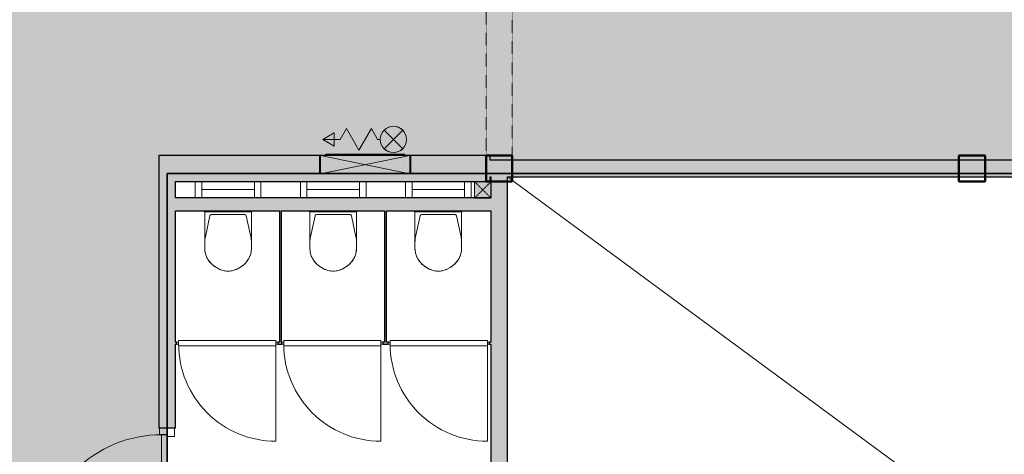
# Model space of a CAD drawing. Header units: millimetres. Extents: x 1000 to 188789, y -4122 to 39732.
# Tile 81 of 86: x 148840 to 156335, y 25923 to 29234. Entities that reach past the tile are written whole.
import ezdxf

# ---------------------------------------------------------------- set-up
doc = ezdxf.new("R2010")
doc.units = ezdxf.units.MM
doc.linetypes.add('THO_hhidden', pattern=[2.5, 1.5, -1])
for name, color, linetype, lineweight, true_color in [('A-AREA-BNDY', 1, 'Continuous', 50, 0xff0000), ('A-DETL', 7, 'Continuous', 13, 0x00a600), ('A-DETL-MBND', 9, 'Continuous', 13, 0x808080)]:
    doc.layers.add(name, color=color, linetype=linetype, lineweight=lineweight, true_color=true_color)
for name, color, linetype, lineweight in [('A-AREA-PATT', 7, 'Continuous', 13), ('A-DETL-GENF', 7, 'Continuous', 13), ('A-DOOR', 7, 'Continuous', 13), ('A-GENM', 7, 'Continuous', 13), ('A-WALL-PATT', 7, 'Continuous', 18), ('I-WALL', 7, 'Continuous', 18), ('P-SANR-FIXT', 7, 'Continuous', 13), ('Q-SPCQ', 7, 'Continuous', 13), ('S-COLS-SYMB', 7, 'Continuous', 50)]:
    doc.layers.add(name, color=color, linetype=linetype, lineweight=lineweight)
pattern_1 = [(315, (-25607.25, 41915.14), (90.50967, 90.50967), [])]

# ---------------------------------------------------------------- blocks, each defined once
blk = doc.blocks.new('NLRS_33_GM_WPB_vloeropening schacht rechthoek_gen_tho - 10675x7875-1978037-01 1e verdieping BC')
at = {"layer": 'A-DETL-MBND'}
for p, q in [((10675, 0), (0, 7875)), ((0, 7875), (10675, 0))]:
    blk.add_line(p, q, dxfattribs=at)
blk = doc.blocks.new('NLRS_28_SCO_UN_koker_gen_bcb - K200_200_12_5-V211-01 1e verdieping BC')
at = {"layer": 'A-DETL-MBND'}
for p in [(100, -62.5), (62.5, -100)]:
    blk.add_line(p, (100, -100), dxfattribs=at)
blk = doc.blocks.new('NLRS_28_SCO_UN_koker_gen_bcb - K200_200_12_5-V212-01 1e verdieping BC')
at = {"layer": 'A-DETL-MBND'}
for p, q in [((-100, -62.5), (-100, -100)), ((100, -62.5), (100, -100)), ((-100, -100), (100, -100))]:
    blk.add_line(p, q, dxfattribs=at)
blk = doc.blocks.new('NLRS_74_PF_UN_wandtoilet combinatie compleet hoog _950x2400_ 0l8atrse_gen_bcb - wandtoilet combinatie compleet hoog _950x2400_-V225-01 1e verdieping BC')
at = {"layer": 'P-SANR-FIXT'}
for p, q in [((-177.5, 507), (-177.5, 463)), ((-177.5, 463), (-177.5, 222.5)), ((177.5, 463), (177.5, 507)), ((177.5, 222.5), (177.5, 463)), ((-173, 420.9), (-138.2, 259.4)), ((138.2, 259.4), (173, 420.9)), ((-180, 229.8), (-180, 222.5)), ((-170, 229.8), (-180, 229.8)), ((-170, 229.8), (-180, 229.8)), ((-170, 229.8), (170, 229.8)), ((-128.4, 251.5), (128.4, 251.5)), ((-84.4, 231), (-114, 231)), ((-84.4, 231), (0.2, 231)), ((2.1, 231), (84.4, 231)), ((114, 231), (84.4, 231)), ((180, 229.8), (170, 229.8)), ((180, 229.8), (170, 229.8)), ((180, 222.5), (180, 229.8)), ((-250, 0), (-250, 122.5)), ((-200, 122.5), (-200, 0)), ((200, 0), (200, 122.5)), ((250, 122.5), (250, 0)), ((-200, 60), (-150, 60)), ((150, 60), (-150, 60)), ((150, 60), (200, 60))]:
    blk.add_line(p, q, dxfattribs=at)
for centre, radius, start, end in [((10, 489.3), 193.4, 92.97852, 148.97499), ((11.8, 484.9), 198, 97.38943, 102.42167), ((0, 576.2), 105.9, 91.97957, 97.38943), ((-10.1, 489.3), 193.4, 31.02501, 87.02148), ((0, 576.2), 105.9, 82.61057, 88.02043), ((-11.8, 484.9), 198, 77.57833, 82.61057), ((-12.5, 507.1), 165, 141.29372, 147.14025), ((-0.8, 497.7), 180, 134.59871, 141.29372), ((11.8, 484.9), 198, 122.19562, 134.59871), ((11.8, 484.9), 198, 108.71589, 115.30765), ((-11.8, 484.9), 198, 64.69235, 71.28411), ((-11.8, 484.9), 198, 45.40129, 57.80438), ((0.8, 497.7), 180, 38.70628, 45.40129), ((12.5, 507.1), 165, 32.85975, 38.70628), ((-12.5, 507), 165, 150.21141, 179.99611), ((-12.5, 507.1), 165, 166.00674, 180), ((-12.5, 507.1), 165, 151.98765, 161.4852), ((12.4, 507), 165, 0.00389, 29.78859), ((12.5, 507.1), 165, 18.5148, 28.01235), ((12.5, 507.1), 165, 0, 13.99326), ((22.5, 463), 200, 180, 192.16919), ((-22.5, 463), 200, 347.83081, 0), ((-128.4, 261.5), 10, 192.16919, 270), ((-128.4, 261.5), 10, 231.08459, 257.0282), ((128.4, 261.5), 10, 270, 347.83081), ((128.4, 261.5), 10, 308.91541, 334.85901)]:
    blk.add_arc(centre, radius, start, end, dxfattribs=at)
blk = doc.blocks.new('NLRS_74_PF_UN_wandtoilet combinatie compleet hoog _950x2400_ 0l8atrse_gen_bcb - wandtoilet combinatie compleet hoog _950x2400_-V226-01 1e verdieping BC')
at = {"layer": 'P-SANR-FIXT'}
for p, q in [((-177.5, 507), (-177.5, 463)), ((-177.5, 463), (-177.5, 222.5)), ((177.5, 463), (177.5, 507)), ((177.5, 222.5), (177.5, 463)), ((-173, 420.9), (-138.2, 259.4)), ((138.2, 259.4), (173, 420.9)), ((-180, 229.8), (-180, 222.5)), ((-170, 229.8), (-180, 229.8)), ((-170, 229.8), (-180, 229.8)), ((-170, 229.8), (170, 229.8)), ((-128.4, 251.5), (128.4, 251.5)), ((-84.4, 231), (-114, 231)), ((-84.4, 231), (0.2, 231)), ((2.1, 231), (84.4, 231)), ((114, 231), (84.4, 231)), ((180, 229.8), (170, 229.8)), ((180, 229.8), (170, 229.8)), ((180, 222.5), (180, 229.8)), ((-250, 0), (-250, 122.5)), ((-200, 122.5), (-200, 0)), ((200, 0), (200, 122.5)), ((250, 122.5), (250, 0)), ((-200, 60), (-150, 60)), ((150, 60), (-150, 60)), ((150, 60), (200, 60))]:
    blk.add_line(p, q, dxfattribs=at)
for centre, radius, start, end in [((10, 489.3), 193.4, 92.97852, 148.97499), ((11.8, 484.9), 198, 97.38943, 102.42167), ((0, 576.2), 105.9, 91.97957, 97.38943), ((-10.1, 489.3), 193.4, 31.02501, 87.02148), ((0, 576.2), 105.9, 82.61057, 87.22867), ((-11.8, 484.9), 198, 77.57833, 82.61057), ((-12.5, 507.1), 165, 141.29372, 147.14025), ((-0.8, 497.7), 180, 134.59871, 141.29372), ((11.8, 484.9), 198, 122.19562, 134.59871), ((11.8, 484.9), 198, 108.71589, 115.30765), ((-11.8, 484.9), 198, 64.69235, 71.28411), ((-11.8, 484.9), 198, 45.40129, 57.80438), ((0.8, 497.7), 180, 38.70628, 45.40129), ((12.5, 507.1), 165, 32.85975, 38.70628), ((-12.5, 507), 165, 150.21141, 179.99611), ((-12.5, 507.1), 165, 166.00674, 180), ((-12.5, 507.1), 165, 151.98765, 161.4852), ((12.4, 507), 165, 0.00389, 29.78859), ((12.5, 507.1), 165, 18.5148, 28.01235), ((12.5, 507.1), 165, 0, 13.99326), ((22.5, 463), 200, 180, 192.16919), ((-22.5, 463), 200, 347.83081, 0), ((-128.4, 261.5), 10, 192.16919, 270), ((-128.4, 261.5), 10, 231.08459, 257.0282), ((128.4, 261.5), 10, 270, 347.83081), ((128.4, 261.5), 10, 308.91541, 334.85901)]:
    blk.add_arc(centre, radius, start, end, dxfattribs=at)
blk = doc.blocks.new('NLRS_32_DO_WPB_binnen deurkozijn hout_gen_tho - enkele deur_ rechtsdraaiend-V234-01 1e verdieping BC')
at = {"layer": 'A-DOOR'}
h = blk.add_hatch(dxfattribs=at)
h.set_pattern_fill('FP_156', color=256, style=0, pattern_type=2)
h.set_pattern_definition(pattern_1)
h.paths.add_polyline_path([(-517, -57), (-517, -114), (-450, -114), (-450, -57), (-469.5, -57)])
at = {"layer": 'A-GENM'}
h = blk.add_hatch(dxfattribs=at)
h.set_pattern_fill('FP_156', color=256, style=0, pattern_type=2)
h.set_pattern_definition(pattern_1)
h.paths.add_polyline_path([(450, -114), (517, -114), (517, -57), (450, -57)])
at = {"layer": 'A-DOOR'}
for p, q in [((-467, 0), (-517, 0)), ((-467, -54), (-467, 0)), ((467, -54), (467, 0)), ((467, 0), (517, 0)), ((-450, -114), (-450, -54)), ((450, -114), (450, -54)), ((-517, -114), (-450, -114)), ((517, -114), (450, -114))]:
    blk.add_line(p, q, dxfattribs=at)
blk = doc.blocks.new('NLRS_32_DO_UN_deur_gen_tho - dichte deur_ rechtsdraaiend-V232-01 1e verdieping BC')
at = {"layer": 'A-DETL-GENF'}
for p, q in [((-465, 0), (-465, 930)), ((-465, 0), (465, 0)), ((-465, -40), (-465, 0)), ((-465, -40), (465, -40)), ((465, -40), (465, 0))]:
    blk.add_line(p, q, dxfattribs=at)
blk.add_arc((-465, 0), 930, 360, 90, dxfattribs=at)
at = {"layer": 'A-GENM', "lineweight": 18}
for p, q in [((465, 0), (-465, 0)), ((-465, 0), (-465, -40)), ((465, -40), (465, 0)), ((-465, -40), (465, -40))]:
    blk.add_line(p, q, dxfattribs=at)
blk = doc.blocks.new('NLRS_28_SCO_UN_koker_gen_bcb - K200_200_12_5-2311149-01 1e verdieping BC')
at = {"layer": 'S-COLS-SYMB'}
for p, q in [((-100, 100), (100, 100)), ((-100, -100), (-100, 100)), ((100, -100), (100, 100)), ((-100, -100), (100, -100))]:
    blk.add_line(p, q, dxfattribs=at)
blk = doc.blocks.new('NLRS_65_SE__haspelkast inbouw p1jbq1s6_sav_bcb - haspelkast inbouw_saval_i 32-n_haspel deco-32_30m-3_4_-2287612-01 1e verdieping BC')
at = {"layer": 'A-DETL-GENF'}
for points in [[(43694.6, 28321.5), (43765.3, 28392.2), (43744.6, 28408.1), (43720.5, 28418.1), (43694.6, 28421.5), (43668.8, 28418.1), (43644.6, 28408.1), (43623.9, 28392.2), (43668.8, 28347.4)], [(43242.8, 28271.5), (43242.8, 28371.5), (43156.2, 28321.5), (43231.1, 28278.3)], [(43694.6, 28221.5), (43720.5, 28224.9), (43744.6, 28234.9), (43765.3, 28250.8), (43694.6, 28321.5), (43623.9, 28250.8), (43644.6, 28234.9), (43668.8, 28224.9)]]:
    blk.add_hatch(color=256, dxfattribs=at).paths.add_polyline_path(points)
for p, q in [((43242.8, 28371.5), (43156.2, 28321.5)), ((43242.8, 28271.5), (43242.8, 28371.5)), ((43289.6, 28321.5), (43337.1, 28403.8)), ((43384.6, 28321.5), (43337.1, 28403.8)), ((43527.1, 28403.8), (43432.1, 28239.2)), ((43479.6, 28321.5), (43527.1, 28403.8)), ((43574.6, 28321.5), (43527.1, 28403.8)), ((43623.9, 28392.2), (43694.6, 28321.5)), ((43765.3, 28250.8), (43623.9, 28392.2)), ((43765.3, 28392.2), (43623.9, 28250.8)), ((43694.6, 28321.5), (43765.3, 28392.2)), ((43156.2, 28321.5), (43242.8, 28271.5)), ((43289.6, 28321.5), (43156.2, 28321.5)), ((43384.6, 28321.5), (43432.1, 28239.2)), ((43594.6, 28321.5), (43574.6, 28321.5)), ((43694.6, 28321.5), (43623.9, 28250.8)), ((43765.3, 28250.8), (43694.6, 28321.5))]:
    blk.add_line(p, q, dxfattribs=at)
blk.add_circle((43694.6, 28321.5), 100, dxfattribs=at)
for start, end in [(45, 135), (225, 315)]:
    blk.add_arc((43694.6, 28321.5), 100, start, end, dxfattribs=at)
at = {"layer": 'Q-SPCQ'}
for p, q in [((43112.1, 28201.5), (43847.1, 28201.5)), ((43112.1, 28201.5), (43112.1, 28200)), ((43847.1, 28200), (43112.1, 28200)), ((43139.6, 28200), (43139.6, 28060.5)), ((43139.6, 28200), (43819.6, 28059)), ((43819.6, 28200), (43139.6, 28059)), ((43819.6, 28060.5), (43819.6, 28200)), ((43847.1, 28200), (43847.1, 28201.5)), ((43139.6, 28060.5), (43139.6, 28059)), ((43819.6, 28059), (43139.6, 28059)), ((43819.6, 28059), (43819.6, 28060.5))]:
    blk.add_line(p, q, dxfattribs=at)
blk = doc.blocks.new('NLRS_65_PF_FB_brandslanghaspel_saval - brandslanghaspel_saval_deco-d32_slang 30m-3_4_-2287613-01 1e verdieping BC')
at = {"layer": 'P-SANR-FIXT'}
for p, q in [((43209.4, 28202.5), (43230.7, 28202.5)), ((43209.4, 28202.5), (43215.3, 28202.5)), ((43232.8, 28202.5), (43396.1, 28202.5)), ((43329.6, 28209), (43421, 28209)), ((43351.7, 28204), (43421, 28204)), ((43351.7, 28204), (43421, 28204)), ((43397.4, 28202.5), (43749.9, 28202.5)), ((43437.4, 28209), (43479.6, 28209)), ((43437.4, 28209), (43479.6, 28209)), ((43479.6, 28204), (43499.7, 28204)), ((43479.6, 28204), (43499.7, 28204)), ((43494.3, 28209), (43521.9, 28209)), ((43494.3, 28209), (43521.9, 28209)), ((43538.3, 28209), (43607.6, 28209)), ((43538.3, 28209), (43607.6, 28209)), ((43538.3, 28204), (43607.6, 28204)), ((43538.3, 28204), (43607.6, 28204)), ((43620.3, 28209), (43629.6, 28209)), ((43620.3, 28204), (43629.6, 28204)), ((43744, 28202.5), (43749.9, 28202.5)), ((43182, 28119), (43181.9, 28119)), ((43182, 28124), (43182.1, 28124)), ((43182.5, 28124), (43182.2, 28124)), ((43182.5, 28119), (43182.2, 28119)), ((43776.8, 28124), (43777.1, 28124)), ((43776.8, 28119), (43777.1, 28119)), ((43777.2, 28124), (43777.3, 28124)), ((43777.3, 28119), (43777.2, 28119))]:
    blk.add_line(p, q, dxfattribs=at)
at = {"layer": 'P-SANR-FIXT', "flags": 128}
for points in [[(43182.1, 28204), (43182, 28204), (43181.9, 28204), (43181.8, 28204), (43181.7, 28204), (43181.6, 28204), (43181.5, 28204.1), (43181.4, 28204.1), (43181.3, 28204.1), (43181.3, 28204.2), (43181.2, 28204.2), (43181.1, 28204.2), (43181, 28204.3), (43180.9, 28204.3), (43180.8, 28204.4), (43180.7, 28204.4), (43180.6, 28204.5), (43180.6, 28204.6), (43180.5, 28204.6), (43180.4, 28204.7), (43180.3, 28204.8), (43180.3, 28204.8), (43180.2, 28204.9), (43180.1, 28205), (43180.1, 28205.1), (43180, 28205.1), (43180, 28205.2), (43179.9, 28205.3), (43179.9, 28205.4), (43179.8, 28205.5), (43179.8, 28205.6), (43179.8, 28205.7), (43179.7, 28205.8), (43179.7, 28205.9), (43179.7, 28206), (43179.7, 28206.1), (43179.7, 28206.2), (43179.6, 28206.3), (43179.6, 28206.4), (43179.6, 28206.5), (43179.6, 28206.6), (43179.6, 28206.7), (43179.7, 28206.8), (43179.7, 28206.9), (43179.7, 28207), (43179.7, 28207.1), (43179.7, 28207.2), (43179.8, 28207.3), (43179.8, 28207.4), (43179.8, 28207.4), (43179.9, 28207.5), (43179.9, 28207.6), (43180, 28207.7), (43180, 28207.8), (43180.1, 28207.9), (43180.1, 28208), (43180.2, 28208.1), (43180.2, 28208.1), (43180.3, 28208.2), (43180.4, 28208.3), (43180.4, 28208.3), (43180.5, 28208.4), (43180.6, 28208.5), (43180.7, 28208.5), (43180.8, 28208.6), (43180.8, 28208.6), (43180.9, 28208.7), (43181, 28208.7), (43181.1, 28208.8), (43181.2, 28208.8), (43181.3, 28208.9), (43181.4, 28208.9), (43181.5, 28208.9), (43181.6, 28208.9), (43181.7, 28209), (43181.8, 28209), (43181.9, 28209), (43182, 28209), (43182.1, 28209), (43182.1, 28209)], [(43182.1, 28209), (43182.4, 28209), (43183.1, 28209), (43184.3, 28209), (43185.9, 28209), (43188.1, 28209), (43190.7, 28209), (43193.7, 28209), (43197.2, 28209), (43201.2, 28209), (43205.6, 28209), (43210.5, 28209), (43215.8, 28209), (43221.5, 28209), (43227.6, 28209), (43234.1, 28209), (43241, 28209), (43248.3, 28209), (43256, 28209), (43264, 28209), (43272.4, 28209), (43281.1, 28209), (43290.1, 28209), (43299.4, 28209), (43309, 28209), (43318.9, 28209), (43329, 28209)], [(43479.6, 28209), (43467.7, 28209), (43455.9, 28209), (43444, 28209), (43432.2, 28209), (43420.5, 28209), (43408.9, 28209), (43397.4, 28209), (43386.1, 28209), (43374.8, 28209), (43363.8, 28209), (43352.9, 28209), (43342.3, 28209), (43331.8, 28209), (43321.6, 28209), (43311.7, 28209), (43302, 28209), (43292.6, 28209), (43283.5, 28209), (43274.7, 28209), (43266.2, 28209), (43258.1, 28209), (43250.3, 28209), (43242.9, 28209), (43235.9, 28209), (43229.3, 28209), (43223.1, 28209), (43217.3, 28209), (43211.9, 28209), (43206.9, 28209), (43202.4, 28209), (43198.3, 28209), (43194.6, 28209), (43191.4, 28209), (43188.7, 28209), (43186.5, 28209), (43184.7, 28209), (43183.4, 28209), (43182.5, 28209), (43182.2, 28209), (43182.1, 28209)], [(43182.1, 28204), (43182.4, 28204), (43183.1, 28204), (43184.3, 28204), (43185.9, 28204), (43188.1, 28204), (43190.7, 28204), (43193.7, 28204), (43197.2, 28204), (43201.2, 28204), (43205.6, 28204), (43210.5, 28204), (43215.8, 28204), (43221.5, 28204), (43227.6, 28204), (43234.1, 28204), (43241, 28204), (43248.3, 28204), (43256, 28204), (43264, 28204), (43272.4, 28204), (43281.1, 28204), (43290.1, 28204), (43299.4, 28204), (43309, 28204), (43318.9, 28204), (43329, 28204), (43339.4, 28204), (43350, 28204), (43360.8, 28204), (43371.8, 28204), (43383, 28204), (43394.3, 28204), (43405.8, 28204), (43417.4, 28204), (43429.1, 28204), (43440.8, 28204), (43452.7, 28204), (43464.5, 28204), (43476.4, 28204), (43479.6, 28204)], [(43331.2, 28204), (43321.6, 28204), (43311.7, 28204), (43302, 28204), (43292.6, 28204), (43283.5, 28204), (43274.7, 28204), (43266.2, 28204), (43258.1, 28204), (43250.3, 28204), (43242.9, 28204), (43235.9, 28204), (43229.3, 28204), (43223.1, 28204), (43217.3, 28204), (43211.9, 28204), (43206.9, 28204), (43202.4, 28204), (43198.3, 28204), (43194.6, 28204), (43191.4, 28204), (43188.7, 28204), (43186.5, 28204), (43184.7, 28204), (43183.4, 28204), (43182.5, 28204), (43182.2, 28204), (43182.1, 28204)], [(43204.9, 28201.5), (43205.3, 28201.6), (43205.6, 28201.8), (43206, 28201.9), (43206.3, 28202), (43206.7, 28202.2), (43207.1, 28202.2), (43207.5, 28202.3), (43207.8, 28202.4), (43208.2, 28202.4), (43208.6, 28202.5), (43209, 28202.5), (43209.2, 28202.5)], [(43750, 28202.5), (43749.8, 28202.5), (43749.2, 28202.5), (43748.1, 28202.5), (43746.6, 28202.5), (43744.6, 28202.5), (43742.3, 28202.5), (43739.5, 28202.5), (43736.3, 28202.5), (43732.7, 28202.5), (43728.7, 28202.5), (43724.3, 28202.5), (43719.5, 28202.5), (43714.3, 28202.5), (43708.7, 28202.5), (43702.8, 28202.5), (43696.5, 28202.5), (43689.9, 28202.5), (43682.9, 28202.5), (43675.6, 28202.5), (43668, 28202.5), (43660.1, 28202.5), (43651.9, 28202.5), (43643.4, 28202.5), (43634.7, 28202.5), (43625.7, 28202.5), (43616.5, 28202.5), (43607.1, 28202.5), (43597.4, 28202.5), (43587.6, 28202.5), (43577.6, 28202.5), (43567.5, 28202.5), (43557.2, 28202.5), (43546.7, 28202.5), (43536.2, 28202.5), (43525.6, 28202.5), (43514.9, 28202.5), (43504.2, 28202.5), (43493.4, 28202.5), (43482.6, 28202.5), (43471.7, 28202.5), (43460.9, 28202.5), (43450.2, 28202.5), (43439.4, 28202.5), (43428.8, 28202.5), (43418.2, 28202.5), (43407.7, 28202.5), (43397.4, 28202.5), (43387.1, 28202.5), (43377, 28202.5), (43367.1, 28202.5), (43357.4, 28202.5), (43347.8, 28202.5), (43338.5, 28202.5), (43329.4, 28202.5), (43320.5, 28202.5), (43311.9, 28202.5), (43303.6, 28202.5), (43295.5, 28202.5), (43287.7, 28202.5), (43280.3, 28202.5), (43273.1, 28202.5), (43266.3, 28202.5), (43259.8, 28202.5), (43253.7, 28202.5), (43247.9, 28202.5), (43242.6, 28202.5), (43237.5, 28202.5), (43232.9, 28202.5), (43228.7, 28202.5), (43224.9, 28202.5), (43221.5, 28202.5), (43218.4, 28202.5), (43215.9, 28202.5), (43213.7, 28202.5), (43212, 28202.5), (43210.6, 28202.5), (43209.8, 28202.5), (43209.3, 28202.5), (43209.2, 28202.5)], [(43209.2, 28202.5), (43209.5, 28202.5), (43210.1, 28202.5), (43211.2, 28202.5), (43212.7, 28202.5)], [(43777.1, 28209), (43776.9, 28209), (43776.2, 28209), (43775, 28209), (43773.3, 28209), (43771.2, 28209), (43768.6, 28209), (43765.5, 28209), (43762, 28209), (43758.1, 28209), (43753.7, 28209), (43748.8, 28209), (43743.5, 28209), (43737.8, 28209), (43731.7, 28209), (43725.2, 28209), (43718.3, 28209), (43711, 28209), (43703.3, 28209), (43695.3, 28209), (43686.9, 28209), (43678.2, 28209), (43669.2, 28209), (43659.9, 28209), (43650.3, 28209), (43640.4, 28209), (43630.2, 28209), (43619.9, 28209), (43609.3, 28209), (43598.4, 28209), (43587.4, 28209), (43576.3, 28209), (43564.9, 28209), (43553.5, 28209), (43541.9, 28209), (43530.2, 28209), (43518.4, 28209), (43506.6, 28209), (43494.7, 28209), (43482.8, 28209), (43479.6, 28209)], [(43479.6, 28204), (43491.5, 28204), (43503.4, 28204), (43515.3, 28204), (43527, 28204), (43538.7, 28204), (43550.4, 28204), (43561.9, 28204), (43573.2, 28204), (43584.4, 28204), (43595.5, 28204), (43606.4, 28204), (43617, 28204), (43627.5, 28204), (43637.7, 28204), (43647.6, 28204), (43657.3, 28204), (43666.7, 28204), (43675.8, 28204), (43684.6, 28204), (43693, 28204), (43701.2, 28204), (43708.9, 28204), (43716.3, 28204), (43723.3, 28204), (43730, 28204), (43736.2, 28204), (43742, 28204), (43747.4, 28204), (43752.4, 28204), (43756.9, 28204), (43761, 28204), (43764.6, 28204), (43767.8, 28204), (43770.6, 28204), (43772.8, 28204), (43774.6, 28204), (43775.9, 28204), (43776.8, 28204), (43777.1, 28204), (43777.1, 28204)], [(43628.1, 28209), (43637.7, 28209), (43647.6, 28209), (43657.3, 28209), (43666.7, 28209), (43675.8, 28209), (43684.6, 28209), (43693, 28209), (43701.2, 28209), (43708.9, 28209), (43716.3, 28209), (43723.3, 28209), (43730, 28209), (43736.2, 28209), (43742, 28209), (43747.4, 28209), (43752.4, 28209), (43756.9, 28209), (43761, 28209), (43764.6, 28209), (43767.8, 28209), (43770.6, 28209), (43772.8, 28209), (43774.6, 28209), (43775.9, 28209), (43776.8, 28209), (43777.1, 28209), (43777.1, 28209)], [(43777.1, 28204), (43776.9, 28204), (43776.2, 28204), (43775, 28204), (43773.3, 28204), (43771.2, 28204), (43768.6, 28204), (43765.5, 28204), (43762, 28204), (43758.1, 28204), (43753.7, 28204), (43748.8, 28204), (43743.5, 28204), (43737.8, 28204), (43731.7, 28204), (43725.2, 28204), (43718.3, 28204), (43711, 28204), (43703.3, 28204), (43695.3, 28204), (43686.9, 28204), (43678.2, 28204), (43669.2, 28204), (43659.9, 28204), (43650.3, 28204), (43640.4, 28204), (43630.2, 28204)], [(43745.6, 28202.5), (43747.3, 28202.5), (43748.6, 28202.5), (43749.5, 28202.5), (43750, 28202.5), (43750, 28202.5)], [(43750, 28202.5), (43750.4, 28202.5), (43750.8, 28202.5), (43751.2, 28202.4), (43751.5, 28202.4), (43751.9, 28202.3), (43752.3, 28202.2), (43752.6, 28202.1), (43753, 28202), (43753.4, 28201.9), (43753.7, 28201.8), (43754.1, 28201.6), (43754.4, 28201.4)], [(43777.1, 28209), (43777.2, 28209), (43777.3, 28209), (43777.4, 28209), (43777.5, 28209), (43777.6, 28209), (43777.7, 28208.9), (43777.8, 28208.9), (43777.9, 28208.9), (43778, 28208.8), (43778.1, 28208.8), (43778.2, 28208.8), (43778.3, 28208.7), (43778.4, 28208.7), (43778.5, 28208.6), (43778.5, 28208.6), (43778.6, 28208.5), (43778.7, 28208.4), (43778.8, 28208.4), (43778.9, 28208.3), (43778.9, 28208.2), (43779, 28208.2), (43779.1, 28208.1), (43779.1, 28208), (43779.2, 28207.9), (43779.2, 28207.9), (43779.3, 28207.8), (43779.3, 28207.7), (43779.4, 28207.6), (43779.4, 28207.5), (43779.5, 28207.4), (43779.5, 28207.3), (43779.5, 28207.2), (43779.6, 28207.1), (43779.6, 28207), (43779.6, 28206.9), (43779.6, 28206.8), (43779.6, 28206.7), (43779.6, 28206.6), (43779.6, 28206.5), (43779.6, 28206.4), (43779.6, 28206.3), (43779.6, 28206.2), (43779.6, 28206.1), (43779.6, 28206), (43779.6, 28205.9), (43779.5, 28205.8), (43779.5, 28205.7), (43779.5, 28205.6), (43779.4, 28205.6), (43779.4, 28205.5), (43779.4, 28205.4), (43779.3, 28205.3), (43779.3, 28205.2), (43779.2, 28205.1), (43779.2, 28205), (43779.1, 28204.9), (43779, 28204.9), (43779, 28204.8), (43778.9, 28204.7), (43778.8, 28204.7), (43778.7, 28204.6), (43778.7, 28204.5), (43778.6, 28204.5), (43778.5, 28204.4), (43778.4, 28204.4), (43778.3, 28204.3), (43778.2, 28204.3), (43778.2, 28204.2), (43778.1, 28204.2), (43778, 28204.1), (43777.9, 28204.1), (43777.8, 28204.1), (43777.7, 28204.1), (43777.6, 28204), (43777.5, 28204), (43777.4, 28204), (43777.3, 28204), (43777.2, 28204), (43777.1, 28204)]]:
    blk.add_lwpolyline(points, dxfattribs=at)
blk = doc.blocks.new('NLRS_32_DO_WB_ontwerp binnendeurkozijn hout 9p2jp60z_gen_bcb - ontwerp binnendeurkozijn hout-V244-01 1e verdieping BC')
at = {"layer": 'A-DOOR'}
for p, q in [((-370, 747.5), (-370, 7.5)), ((-370, 7.5), (-385, 7.5)), ((370, 20), (-370, 20)), ((-370, 20), (-370, -20)), ((-370, -7.5), (-370, 7.5)), ((370, -20), (370, 20)), ((385, 7.5), (370, 7.5)), ((370, 7.5), (370, -7.5)), ((-385, -7.5), (-370, -7.5)), ((-370, -20), (370, -20)), ((370, -7.5), (385, -7.5))]:
    blk.add_line(p, q, dxfattribs=at)
blk.add_arc((-370, 7.5), 740, 360, 90, dxfattribs=at)
blk = doc.blocks.new('NLRS_32_DO_WB_ontwerp binnendeurkozijn hout 9p2jp60z_gen_bcb - ontwerp binnendeurkozijn hout-V245-01 1e verdieping BC')
at = {"layer": 'A-DOOR'}
h = blk.add_hatch(dxfattribs=at)
h.set_pattern_fill('FP_164', color=256, style=0, pattern_type=2)
h.set_pattern_definition([(225, (43229.64, 26770.01), (90.50967, -90.50967), [])])
h.paths.add_polyline_path([(-370, 7.5), (-385, 7.5), (-385, -7.5), (-370, -7.5)])
for p, q in [((-370, 747.5), (-370, 7.5)), ((-370, 7.5), (-385, 7.5)), ((370, 20), (-370, 20)), ((-370, 20), (-370, -20)), ((-370, -7.5), (-370, 7.5)), ((370, -20), (370, 20)), ((385, 7.5), (370, 7.5)), ((370, 7.5), (370, -7.5)), ((-385, -7.5), (-370, -7.5)), ((-370, -20), (370, -20)), ((370, -7.5), (385, -7.5))]:
    blk.add_line(p, q, dxfattribs=at)
blk.add_arc((-370, 7.5), 740, 360, 90, dxfattribs=at)
blk = doc.blocks.new('NLRS_32_DO_WB_ontwerp binnendeurkozijn hout 9p2jp60z_gen_bcb - ontwerp binnendeurkozijn hout-V246-01 1e verdieping BC')
at = {"layer": 'A-DOOR'}
for p, q in [((-370, 747.5), (-370, 7.5)), ((-370, 7.5), (-385, 7.5)), ((370, 20), (-370, 20)), ((-370, 20), (-370, -20)), ((-370, -7.5), (-370, 7.5)), ((370, -20), (370, 20)), ((385, 7.5), (370, 7.5)), ((370, 7.5), (370, -7.5)), ((-385, -7.5), (-370, -7.5)), ((-370, -20), (370, -20)), ((370, -7.5), (385, -7.5))]:
    blk.add_line(p, q, dxfattribs=at)
blk.add_arc((-370, 7.5), 740, 360, 90, dxfattribs=at)
blk = doc.blocks.new('NLRS_33_GM_WPB_vloeropening schacht rechthoek_gen_tho - 125x125-2338430-01 1e verdieping BC')
at = {"layer": 'A-GENM', "linetype": 'THO_hhidden', "true_color": 0xc8fac8}
blk.add_hatch(color=254, dxfattribs=at).paths.add_polyline_path([(125, 0), (125, 125), (0, 125), (0, 0)])
at = {"layer": 'A-GENM'}
for p, q in [((125, 125), (0, 125)), ((0, 125), (0, 0)), ((125, 0), (125, 125)), ((0, 0), (125, 0))]:
    blk.add_line(p, q, dxfattribs=at)
at = {"layer": 'A-GENM', "linetype": 'THO_hhidden'}
for p, q in [((0, 125), (125, 125)), ((0, 0), (0, 125)), ((0, 0), (125, 125)), ((0, 125), (125, 0)), ((125, 125), (125, 0)), ((125, 0), (0, 0))]:
    blk.add_line(p, q, dxfattribs=at)

msp = doc.modelspace()

# ---------------------------------------------------------------- hatches: boundary and pattern name
at = {"layer": 'A-AREA-PATT', "true_color": 0xfae6e9}
h = msp.add_hatch(color=7, dxfattribs=at)
h.paths.add_polyline_path([(151826.9, 11500), (151826.9, 15100), (152426.9, 15100), (152426.9, 15741.9), (149871.4, 15741.9), (149871.4, 15866.9), (151826.9, 15866.9), (151826.9, 17666.9), (152426.9, 17666.9), (152426.9, 18966), (152489.4, 18966), (152489.4, 20000), (152426.9, 20000), (152426.9, 20037.5), (149899.4, 20037.5), (149899.4, 22073.5), (149961.9, 22073.5), (149961.9, 23107.5), (149899.4, 23107.5), (149899.4, 25090.2), (149961.9, 25090.2), (149961.9, 26124.2), (149899.4, 26124.2), (149899.4, 28200), (151124.4, 28200), (151124.4, 28062.5), (151814.4, 28062.5), (151814.4, 28200), (152421.9, 28200), (152421.9, 28162.5), (159626.9, 28162.5), (159626.9, 28200), (159689.4, 28200), (159689.4, 29234), (159626.9, 29234), (159626.9, 30037.5), (149532.2, 30037.5), (149532.2, 30162.5), (149899.4, 30162.5), (149899.4, 30183), (150024.4, 30183), (150024.4, 30162.5), (152426.9, 30162.5), (152426.9, 33975), (150024.4, 33975), (150024.4, 31217), (149899.4, 31217), (149899.4, 33975), (149406.4, 33975), (149406.4, 34100), (150026.9, 34100), (150026.9, 36700), (145351.9, 36700), (145351.9, 34100), (148372.4, 34100), (148372.4, 33975), (147879.4, 33975), (147879.4, 31217), (147754.4, 31217), (147754.4, 33975), (145351.9, 33975), (145351.9, 30162.5), (147754.4, 30162.5), (147754.4, 30183), (147879.4, 30183), (147879.4, 30162.5), (148132.2, 30162.5), (148132.2, 30037.5), (138151.9, 30037.5), (138151.9, 29234), (138089.4, 29234), (138089.4, 28200), (138151.9, 28200), (138151.9, 28162.5), (147879.4, 28162.5), (147879.4, 26124.2), (147816.9, 26124.2), (147816.9, 25090.2), (147879.4, 25090.2), (147879.4, 23107.5), (147816.9, 23107.5), (147816.9, 22073.5), (147879.4, 22073.5), (147879.4, 20037.5), (138151.9, 20037.5), (138151.9, 20000), (138089.4, 20000), (138089.4, 18966), (138151.9, 18966), (138151.9, 18162.5), (138189.4, 18162.5), (138189.4, 18037.5), (138151.9, 18037.5), (138151.9, 18000), (138026.9, 18000), (138026.9, 18037.5), (137989.4, 18037.5), (137989.4, 18000), (137124.4, 18000), (137124.4, 18037.5), (136651.9, 18037.5), (136651.9, 16537.5), (137416.9, 16537.5), (137416.9, 16662.5), (137541.9, 16662.5), (137541.9, 16537.5), (138026.9, 16537.5), (138026.9, 16966), (138151.9, 16966), (138151.9, 15454), (138026.9, 15454), (138026.9, 16412.5), (136651.9, 16412.5), (136651.9, 14125), (138026.9, 14125), (138026.9, 14420), (138151.9, 14420), (138151.9, 14125), (138664.4, 14125), (138664.4, 14000), (136651.9, 14000), (136651.9, 11500), (141626.9, 11500), (141626.9, 13595), (139701.9, 13595), (139701.9, 14000), (139698.4, 14000), (139698.4, 14125), (139701.9, 14125), (139701.9, 15108), (139826.9, 15108), (139826.9, 16142), (139701.9, 16142), (139701.9, 16612.5), (139826.9, 16612.5), (139826.9, 17812.5), (139701.9, 17812.5), (139701.9, 18037.5), (139589.4, 18037.5), (139589.4, 18162.5), (141789.4, 18162.5), (141789.4, 18037.5), (141751.9, 18037.5), (141751.9, 16805), (145226.9, 16805), (145226.9, 18037.5), (143753.4, 18037.5), (143753.4, 18162.5), (145351.9, 18162.5), (145351.9, 17666.9), (145951.9, 17666.9), (145951.9, 15866.9), (147907.4, 15866.9), (147907.4, 15741.9), (145351.9, 15741.9), (145351.9, 11500), (151553.5, 11500)])
h.paths.add_polyline_path([(152006.9, 14005), (152262.5, 14006.8), (152286, 14017.4), (152296.9, 14026.6), (152301.6, 14031.4), (152309.9, 14044.6), (152315.1, 14059.4), (152316.9, 14075), (152316.9, 14315), (152314.5, 14333.1), (152307.5, 14350), (152295.7, 14365), (152278.1, 14377.2), (152265, 14382.6), (152246.9, 14385), (151993.9, 14383.3), (151988.8, 14382.6), (151971.9, 14375.6), (151956.9, 14363.8), (151946.3, 14350), (151939.3, 14333.1), (151936.9, 14315), (151938.6, 14059.4), (151949.3, 14035.9), (151958.5, 14025), (151963.2, 14020.3), (151985.2, 14008.9), (151995.8, 14006.3)])
h.paths.add_polyline_path([(138826.4, 14036.5), (138826.4, 14046.5), (139536.4, 14046.5), (139536.4, 14036.5)])
h.paths.add_polyline_path([(149709.4, 15778.4), (148999.4, 15778.4), (148999.4, 15788.4), (149709.4, 15788.4)])
h.paths.add_polyline_path([(148779.4, 15778.4), (148069.4, 15778.4), (148069.4, 15788.4), (148779.4, 15788.4)])
h.paths.add_polyline_path([(149072.4, 17066.9), (147494.4, 17066.9), (147494.4, 18266.9), (150284.4, 18266.9), (150284.4, 17066.9), (149077.6, 17066.9)])
h.paths.add_polyline_path([(148769.4, 17116.9), (149025, 17118.6), (149039.7, 17123.8), (149059.4, 17138.5), (149067, 17147.8), (149072.4, 17156.5), (149077.6, 17171.3), (149079.4, 17186.9), (149079.4, 17426.9), (149077, 17445), (149070, 17461.9), (149052.7, 17481.1), (149044.4, 17487.5), (149022.3, 17495.2), (149009.4, 17496.9), (148769.4, 17496.9), (148751.3, 17494.5), (148734.4, 17487.5), (148719.4, 17475.7), (148707.2, 17458), (148701.8, 17445), (148699.4, 17426.9), (148701.1, 17171.3), (148706.3, 17156.5), (148721, 17136.9), (148726, 17132), (148739, 17123.8), (148753.8, 17118.6)])
h.paths.add_polyline_path([(137906.9, 18059), (137911.9, 18060.5), (137911.9, 18100), (137221.9, 18100), (137221.9, 18059), (137905.4, 18059)])
h.paths.add_polyline_path([(143591.4, 18074), (142881.4, 18074), (142881.4, 18084), (143591.4, 18084)])
h.paths.add_polyline_path([(142655, 18074), (141951.4, 18074), (141951.4, 18084), (142661.4, 18084), (142661.4, 18074)])
h.paths.add_polyline_path([(151684.4, 28221.5), (151658.5, 28224.9), (151634.4, 28234.9), (151613.7, 28250.8), (151684.4, 28321.5), (151755.1, 28250.8), (151734.4, 28234.9), (151710.3, 28224.9)])
h.paths.add_polyline_path([(151232.6, 28271.5), (151146, 28321.5), (151232.6, 28371.5), (151232.6, 28328.7)])
h.paths.add_polyline_path([(151684.4, 28321.5), (151613.7, 28392.2), (151634.4, 28408.1), (151661.4, 28418.5), (151684.4, 28421.5), (151710.3, 28418.1), (151734.4, 28408.1), (151755.1, 28392.2), (151710.3, 28347.4)])
h.paths.add_polyline_path([(137249.4, 30100), (137871.9, 30100), (137871.9, 30141), (137181.9, 30139.5), (137181.9, 30100), (137186.9, 30100)])
h.paths.add_polyline_path([(160535.2, 30162.5), (161126.9, 30162.5), (161126.9, 36700), (152551.9, 36700), (152551.9, 36200), (152426.9, 36200), (152426.9, 36700), (150151.9, 36700), (150151.9, 34100), (152426.9, 34100), (152426.9, 35166), (152551.9, 35166), (152551.9, 30162.5), (160202.5, 30162.5)])
h.paths.add_polyline_path([(145087.2, 30162.5), (145226.9, 30162.5), (145226.9, 31631.2), (144626.9, 31631.2), (144626.9, 35231.2), (145226.9, 35231.2), (145226.9, 36700), (136651.9, 36700), (136651.9, 33506.2), (136801.9, 33506.2), (136801.9, 34431.2), (136851.9, 34431.2), (136851.9, 32431.2), (136801.9, 32431.2), (136801.9, 33356.2), (136651.9, 33356.2), (136651.9, 30200), (138151.9, 30200), (138151.9, 30162.5), (143569.8, 30162.5)])
h.paths.add_polyline_path([(147800.9, 30345), (147790.9, 30345), (147790.9, 31055), (147800.9, 31055), (147800.9, 30522.9)])
h.paths.add_polyline_path([(149977.9, 30345), (149977.9, 31055), (149987.9, 31055), (149987.9, 30345)])
h.paths.add_polyline_path([(137251.9, 31320), (137251.9, 31445), (137376.9, 31445), (137376.9, 31320)])
h.paths.add_polyline_path([(160401.9, 31325), (160401.9, 31450), (160526.9, 31450), (160526.9, 31325)])
h.paths.add_polyline_path([(153549.4, 33037.5), (153513.5, 33037.5), (153513.5, 33162.5), (153638.5, 33162.5), (153638.5, 33037.5)])
h.paths.add_polyline_path([(144458.5, 33037.5), (144333.5, 33037.5), (144333.5, 33162.5), (144458.5, 33162.5)])
h.paths.add_polyline_path([(149244.4, 34053.5), (148534.4, 34053.5), (148534.4, 34063.5), (149244.4, 34063.5)])
h.paths.add_polyline_path([(144806.9, 34136.2), (145062.5, 34138), (145086, 34148.6), (145096.9, 34157.9), (145101.6, 34162.6), (145109.9, 34175.9), (145115.1, 34190.7), (145116.9, 34206.2), (145116.9, 34446.2), (145114.5, 34464.4), (145107.5, 34481.2), (145095.7, 34496.2), (145078.1, 34508.4), (145065, 34513.8), (145046.9, 34516.2), (144793.9, 34514.5), (144788.8, 34513.8), (144771.9, 34506.9), (144756.9, 34495.1), (144746.3, 34481.2), (144739.3, 34464.4), (144736.9, 34446.2), (144738.6, 34190.7), (144749.3, 34167.1), (144758.5, 34156.2), (144763.2, 34151.5), (144785.2, 34140.1), (144795.8, 34137.5)])
at = {"layer": 'A-WALL-PATT', "true_color": 0xc0c0c0}
for points in [[(151387.2, 28000), (152421.9, 28000), (152421.9, 28200), (151814.4, 28200), (151814.4, 28059), (151124.4, 28059), (151124.4, 28200), (149899.4, 28200), (149899.4, 28000), (151220.9, 28000)], [(152551.9, 28037.5), (153789.4, 28037.5), (153789.4, 28162.5), (152421.9, 28162.5), (152421.9, 28037.5), (152551.5, 28037.5)], [(157389.4, 28037.5), (157389.4, 28162.5), (154789.4, 28162.5), (154789.4, 28037.5)], [(152551.9, 20100), (152551.5, 28037.5), (152426.9, 28037.5), (152426.9, 20100), (152551.5, 20100)]]:
    msp.add_hatch(color=9, dxfattribs=at).paths.add_polyline_path(points)
at = {"layer": 'A-WALL-PATT', "true_color": 0xd9eeee}
msp.add_hatch(color=254, dxfattribs=at).paths.add_polyline_path([(154789.4, 28037.5), (154789.4, 28162.5), (153789.4, 28162.5), (153789.4, 28037.5), (154214.8, 28037.5)])
at = {"layer": 'A-WALL-PATT', "true_color": 0xc0c0c0}
h = msp.add_hatch(color=9, dxfattribs=at)
h.paths.add_polyline_path([(150024.4, 20162.5), (150024.4, 22073.5), (149899.4, 22073.5), (149899.4, 20162.5)])
h.paths.add_polyline_path([(150024.4, 23107.5), (150024.4, 25090.2), (149899.4, 25090.2), (149899.4, 23107.5)])
h.paths.add_polyline_path([(150024.4, 26124.2), (150024.4, 28000), (149899.4, 28000), (149899.4, 26124.2)])
at = {"layer": 'A-WALL-PATT'}
for points in [[(150222.9, 27777.5), (152426.9, 27777.5), (152426.9, 27877.5), (150024.4, 27877.5), (150024.4, 27777.5)], [(150816.9, 26777.5), (150831.9, 26777.5), (150831.9, 27777.5), (150816.9, 27777.5), (150816.9, 27006.7)], [(151616.9, 26777.5), (151631.9, 26777.5), (151631.9, 27777.5), (151616.9, 27777.5), (151616.9, 27006.7)]]:
    msp.add_hatch(color=256, dxfattribs=at).paths.add_polyline_path(points)
h = msp.add_hatch(color=256, dxfattribs=at)
h.paths.add_polyline_path([(150834.4, 26762.5), (150834.4, 26777.5), (150804.4, 26777.5), (150804.4, 26762.5), (150831.9, 26762.5)])
h.paths.add_polyline_path([(152426.9, 26762.5), (152426.9, 26777.5), (152414.4, 26777.5), (152414.4, 26762.5)])
h.paths.add_polyline_path([(150034.4, 26762.5), (150034.4, 26777.5), (150024.4, 26777.5), (150024.4, 26762.5)])
h.paths.add_polyline_path([(151604.4, 26762.5), (151644.4, 26762.5), (151644.4, 26777.5), (151604.4, 26777.5)])

# ---------------------------------------------------------------- linework, layer by layer
at = {"layer": 'A-AREA-BNDY', "lineweight": 35}
for p, q in [((163289.4, 28062.5), (149961.9, 28062.5)), ((149961.9, 28062.5), (149961.9, 20137.5))]:
    msp.add_line(p, q, dxfattribs=at)
at = {"layer": 'A-DETL', "color": 7, "linetype": 'THO_hhidden', "lineweight": 18}
for p, q in [((152389.4, 30037.5), (152389.4, 28200)), ((152589.4, 28162.5), (152589.4, 30037.5))]:
    msp.add_line(p, q, dxfattribs=at)
at = {"layer": 'I-WALL', "lineweight": 25}
for p, q in [((151101.9, 28200), (149899.4, 28200)), ((149899.4, 28200), (149899.4, 26124.2)), ((151124.4, 28059), (151124.4, 28200)), ((151814.4, 28200), (151814.4, 28059)), ((152421.9, 28200), (151836.9, 28200)), ((152421.9, 28162.5), (152421.9, 28200)), ((159626.9, 28162.5), (152421.9, 28162.5)), ((151129.4, 28059), (151124.4, 28059)), ((151814.4, 28059), (151809.4, 28059)), ((152421.9, 28000), (152421.9, 28037.5)), ((152421.9, 28037.5), (152426.9, 28037.5)), ((152426.9, 28037.5), (152426.9, 27877.5)), ((152551.9, 20100), (152551.9, 28037.5)), ((152551.9, 28037.5), (163226.9, 28037.5)), ((150024.4, 28000), (152421.9, 28000)), ((150024.4, 27877.5), (150024.4, 28000)), ((152426.9, 27877.5), (150024.4, 27877.5)), ((150024.4, 26777.5), (150024.4, 27777.5)), ((150024.4, 27777.5), (150816.9, 27777.5)), ((150816.9, 27777.5), (150816.9, 26777.5)), ((150831.9, 27777.5), (151616.9, 27777.5)), ((150831.9, 26777.5), (150831.9, 27777.5)), ((151616.9, 27777.5), (151616.9, 26777.5)), ((151631.9, 27777.5), (152426.9, 27777.5)), ((151631.9, 26777.5), (151631.9, 27777.5)), ((152426.9, 27777.5), (152426.9, 26777.5)), ((150034.4, 26777.5), (150024.4, 26777.5)), ((150024.4, 26124.2), (150024.4, 26762.5)), ((150024.4, 26762.5), (150034.4, 26762.5)), ((150034.4, 26762.5), (150034.4, 26777.5)), ((150816.9, 26777.5), (150804.4, 26777.5)), ((150804.4, 26777.5), (150804.4, 26762.5)), ((150804.4, 26762.5), (150834.4, 26762.5)), ((150834.4, 26777.5), (150831.9, 26777.5)), ((150834.4, 26762.5), (150834.4, 26777.5)), ((151616.9, 26777.5), (151604.4, 26777.5)), ((151604.4, 26777.5), (151604.4, 26762.5)), ((151604.4, 26762.5), (151644.4, 26762.5)), ((151644.4, 26777.5), (151631.9, 26777.5)), ((151644.4, 26762.5), (151644.4, 26777.5)), ((152426.9, 26777.5), (152414.4, 26777.5)), ((152414.4, 26777.5), (152414.4, 26762.5)), ((152414.4, 26762.5), (152426.9, 26762.5)), ((152426.9, 26762.5), (152426.9, 25090.2)), ((149899.4, 26124.2), (150024.4, 26124.2))]:
    msp.add_line(p, q, dxfattribs=at)

# ---------------------------------------------------------------- block references
at = {"layer": 'A-DETL-GENF'}
msp.add_blockref('NLRS_65_SE__haspelkast inbouw p1jbq1s6_sav_bcb - haspelkast inbouw_saval_i 32-n_haspel deco-32_30m-3_4_-2287612-01 1e verdieping BC', (107989.7, 0), dxfattribs=at)
at = {"layer": 'A-DETL-GENF', "rotation": 89.99999999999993}
msp.add_blockref('NLRS_32_DO_UN_deur_gen_tho - dichte deur_ rechtsdraaiend-V232-01 1e verdieping BC', (149918.9, 25607.2), dxfattribs=at)
at = {"layer": 'A-DETL-MBND'}
for name, p in [('NLRS_33_GM_WPB_vloeropening schacht rechthoek_gen_tho - 10675x7875-1978037-01 1e verdieping BC', (152551.9, 20162.5)), ('NLRS_28_SCO_UN_koker_gen_bcb - K200_200_12_5-V211-01 1e verdieping BC', (152489.4, 28100)), ('NLRS_28_SCO_UN_koker_gen_bcb - K200_200_12_5-V212-01 1e verdieping BC', (156089.4, 28100))]:
    msp.add_blockref(name, p, dxfattribs=at)
at = {"layer": 'A-DOOR'}
for name, p, rotation in [('NLRS_32_DO_WB_ontwerp binnendeurkozijn hout 9p2jp60z_gen_bcb - ontwerp binnendeurkozijn hout-V246-01 1e verdieping BC', (150419.4, 26770), 180), ('NLRS_32_DO_WB_ontwerp binnendeurkozijn hout 9p2jp60z_gen_bcb - ontwerp binnendeurkozijn hout-V245-01 1e verdieping BC', (151219.4, 26770), 180), ('NLRS_32_DO_WB_ontwerp binnendeurkozijn hout 9p2jp60z_gen_bcb - ontwerp binnendeurkozijn hout-V244-01 1e verdieping BC', (152029.4, 26770), 180), ('NLRS_32_DO_WPB_binnen deurkozijn hout_gen_tho - enkele deur_ rechtsdraaiend-V234-01 1e verdieping BC', (149904.9, 25607.2), 89.99999999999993)]:
    msp.add_blockref(name, p, dxfattribs=dict(at, rotation=rotation))
at = {"layer": 'A-GENM', "linetype": 'THO_hhidden', "rotation": 180}
msp.add_blockref('NLRS_33_GM_WPB_vloeropening schacht rechthoek_gen_tho - 125x125-2338430-01 1e verdieping BC', (152426.9, 28000), dxfattribs=at)
at = {"layer": 'P-SANR-FIXT'}
msp.add_blockref('NLRS_65_PF_FB_brandslanghaspel_saval - brandslanghaspel_saval_deco-d32_slang 30m-3_4_-2287613-01 1e verdieping BC', (107989.7, 0), dxfattribs=at)
at = {"layer": 'P-SANR-FIXT', "rotation": 180}
for name, p in [('NLRS_74_PF_UN_wandtoilet combinatie compleet hoog _950x2400_ 0l8atrse_gen_bcb - wandtoilet combinatie compleet hoog _950x2400_-V225-01 1e verdieping BC', (150426, 28000)), ('NLRS_74_PF_UN_wandtoilet combinatie compleet hoog _950x2400_ 0l8atrse_gen_bcb - wandtoilet combinatie compleet hoog _950x2400_-V226-01 1e verdieping BC', (151226, 28000)), ('NLRS_74_PF_UN_wandtoilet combinatie compleet hoog _950x2400_ 0l8atrse_gen_bcb - wandtoilet combinatie compleet hoog _950x2400_-V225-01 1e verdieping BC', (152026, 28000))]:
    msp.add_blockref(name, p, dxfattribs=at)
at = {"layer": 'S-COLS-SYMB'}
for p in [(152489.4, 28100), (156089.4, 28100)]:
    msp.add_blockref('NLRS_28_SCO_UN_koker_gen_bcb - K200_200_12_5-2311149-01 1e verdieping BC', p, dxfattribs=at)

doc.saveas('drawing.dxf')
